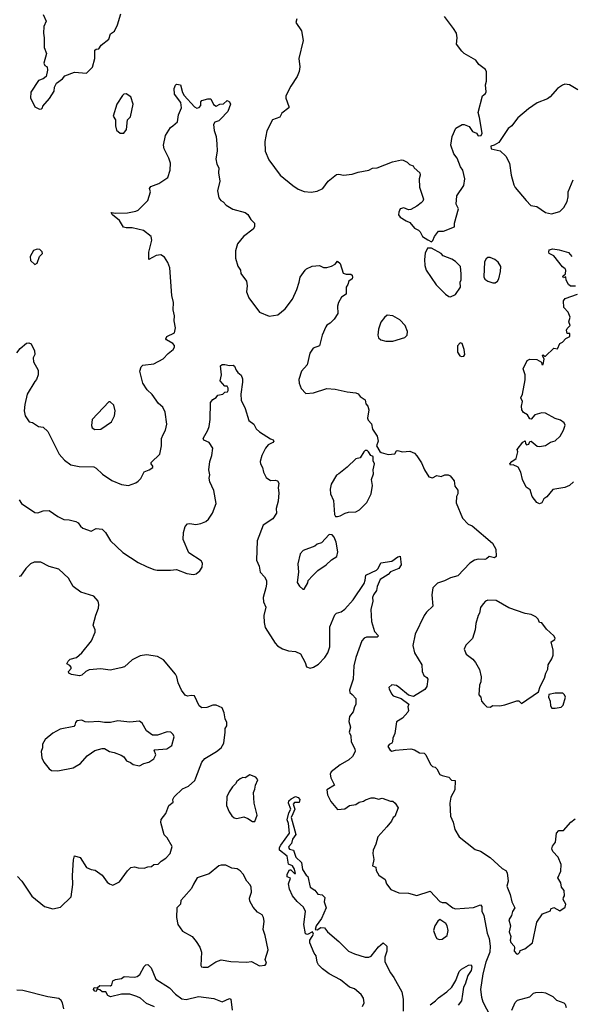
# Model space of a CAD drawing. Extents: x 1954683 to 2060285, y 904798 to 1016299.
# Tile 76 of 256: x 1988729 to 1993320, y 928793 to 936977. Entities that reach past the tile are written whole.
import ezdxf

# ---------------------------------------------------------------- set-up
doc = ezdxf.new("R2010")
doc.units = 0

msp = doc.modelspace()

# ---------------------------------------------------------------- linework, layer by layer
at = {"layer": '0CON10XD'}
for points in [[(1988925, 937020), (1988950, 936965), (1988930.7, 936919.3), (1988926.7, 936865), (1988933.3, 936825), (1988933.3, 936745), (1988953.3, 936695), (1988931.2, 936615), (1988937, 936597), (1988957.5, 936585), (1988961.7, 936558.3), (1988950, 936505), (1988923.3, 936486.7), (1988885, 936472.5), (1988821.2, 936375), (1988820, 936325), (1988836.7, 936295), (1988855, 936252.5), (1988895, 936232.5), (1988910, 936235), (1988920, 936245), (1988921.7, 936258.3), (1988977.5, 936322.5), (1989015, 936382.5), (1989017.5, 936415), (1989035, 936450), (1989085, 936486.7), (1989105, 936510), (1989185, 936542), (1989285, 936533.8), (1989335, 936582.5), (1989353.3, 936655), (1989353.8, 936725), (1989365, 936733.3), (1989387.5, 936735), (1989407.5, 936765), (1989470, 936815), (1989485, 936860), (1989518.3, 936881.7), (1989543.3, 936935), (1989570, 937025)], [(1991036.1, 936983.9), (1991027.5, 936955), (1991073.3, 936885), (1991088, 936805), (1991052.5, 936655), (1991060.8, 936585), (1991055, 936547.5), (1991038, 936505), (1990984.3, 936425.7), (1990943.8, 936345), (1990944, 936325), (1990970, 936255), (1990967.5, 936245), (1990910.7, 936199.3), (1990895, 936166.7), (1990833.3, 936145), (1990785.9, 936054.1), (1990770, 935965), (1990771.2, 935885), (1990801.3, 935811.3), (1990895.8, 935685.8), (1991001.7, 935598.3), (1991047.3, 935567.3), (1991095, 935548.8), (1991155, 935544), (1991205, 935552), (1991251.2, 935575), (1991295, 935633.8), (1991365, 935690.8), (1991385, 935694), (1991423.9, 935683.9), (1991496.1, 935693.9), (1991545, 935710), (1991635, 935727.5), (1991665, 935742.5), (1991705, 935746.7), (1991830, 935795), (1991905, 935811.2), (1991919.5, 935809.5), (1991953.6, 935793.6), (1991973.9, 935773.9), (1992003, 935763), (1992012.5, 935745), (1992057.5, 935705), (1992062.5, 935685), (1992053.8, 935655), (1992056.7, 935585), (1992088.8, 935485), (1992085, 935470), (1992070, 935455), (1992033.6, 935426.4), (1991985, 935400), (1991965, 935396.7), (1991925, 935413.8), (1991895.9, 935404.1), (1991883, 935377), (1991881.2, 935355), (1991895.9, 935335.9), (1991945, 935303.8), (1991975, 935292.5), (1992013.6, 935243.6), (1992048.3, 935228.3), (1992062.5, 935215), (1992080, 935175), (1992125, 935147.5), (1992155, 935130), (1992167, 935143), (1992180, 935175), (1992215, 935220), (1992255, 935220), (1992347.5, 935255), (1992347.5, 935285), (1992380, 935405), (1992362.5, 935445), (1992367, 935513), (1992425, 935600), (1992433.3, 935655), (1992416.7, 935725), (1992396.7, 935755), (1992370, 935825), (1992342.3, 935862.3), (1992317.5, 935935), (1992327.5, 936005), (1992357.5, 936075), (1992410, 936105), (1992426.4, 936106.4), (1992468.8, 936088.8), (1992497, 936047), (1992530, 936035), (1992545, 936012.5), (1992570, 936015), (1992577.5, 936035), (1992556.7, 936165), (1992543.3, 936205), (1992580, 936345), (1992605, 936363.3), (1992611.2, 936378.8), (1992606.2, 936435), (1992614.1, 936465.9), (1992613.3, 936545), (1992605, 936562.5), (1992550, 936605), (1992525, 936641.2), (1992427.5, 936695), (1992407.5, 936715), (1992363.3, 936775), (1992368.8, 936825), (1992363.3, 936865), (1992340, 936905), (1992265, 937002.5)], [(1990004, 936096), (1990041.7, 936128.3), (1990050, 936185), (1990075.6, 936245), (1990069.1, 936289.1), (1990017.6, 936357.6), (1990014.6, 936405.4), (1990025, 936433.3), (1990035, 936440), (1990068, 936435), (1990085, 936372.5), (1990098.3, 936348.3), (1990183.4, 936253.4), (1990202.7, 936242.7), (1990223.6, 936246.4), (1990235, 936262.5), (1990236.7, 936295), (1990244, 936306), (1990295, 936320), (1990318.8, 936318.8), (1990341.2, 936271.2), (1990365, 936258.8), (1990395, 936274), (1990423.6, 936276.4), (1990455, 936306.2), (1990476.2, 936295), (1990482, 936275), (1990460.8, 936215), (1990400.9, 936149.1), (1990385, 936136), (1990352.5, 936125), (1990341.2, 936105), (1990347.5, 936055), (1990363.3, 936005), (1990368.8, 935945), (1990372, 935885), (1990360.5, 935820.5), (1990368.8, 935775), (1990386, 935745), (1990383.8, 935705), (1990394, 935635), (1990376.2, 935555), (1990386.7, 935495), (1990404.1, 935474.1), (1990423, 935463), (1990446.4, 935436.4), (1990502.3, 935402.3), (1990605, 935373.8), (1990627, 935357), (1990653.3, 935315), (1990683.3, 935285), (1990682, 935255), (1990671.2, 935235), (1990591.2, 935175), (1990541.2, 935115), (1990524, 935055), (1990523.9, 934996.1), (1990545, 934927.5), (1990565.8, 934895.8), (1990568.3, 934868.3), (1990616.7, 934805), (1990621.2, 934765), (1990616, 934715), (1990636, 934665), (1990725.9, 934545.9), (1990805, 934514), (1990877.3, 934522.7), (1990938.8, 934575), (1991000, 934655), (1991035.6, 934734.4), (1991055.8, 934795), (1991062.7, 934837.3), (1991103.3, 934895), (1991115, 934906.7), (1991161.7, 934928.3), (1991225, 934933.3), (1991257, 934917), (1991285, 934916.7), (1991325, 934928.8), (1991353.9, 934946.1), (1991375, 934970), (1991395, 934950), (1991420, 934870), (1991445, 934862.5), (1991485, 934862), (1991495, 934853.3), (1991499.2, 934835), (1991495, 934823.3), (1991467.5, 934805), (1991460, 934775), (1991446.7, 934755), (1991446.7, 934695), (1991408.3, 934671.7), (1991381.2, 934625), (1991373.8, 934595), (1991376.1, 934533.9), (1991345, 934487.5), (1991312.5, 934455), (1991285, 934438.8), (1991276.2, 934425), (1991246.9, 934355), (1991222.9, 934267.1), (1991172.2, 934247.8), (1991142.9, 934205), (1991120.7, 934109.3), (1991074.2, 934055.8), (1991051.2, 933985), (1991053.8, 933955), (1991071.2, 933911.2), (1991110.7, 933870.7), (1991175, 933876.2), (1991285, 933912), (1991355, 933906.2), (1991455, 933882.5), (1991525, 933875.8), (1991545.8, 933865.8), (1991562.5, 933845), (1991605, 933817.5), (1991608.8, 933785), (1991626.7, 933765), (1991633.3, 933735), (1991623.3, 933665), (1991629.3, 933649.3), (1991656.8, 933616.8), (1991664.4, 933574.4), (1991703.8, 933515), (1991712.5, 933475), (1991697.5, 933435), (1991727, 933387), (1991738.3, 933378.3), (1991795, 933362.5), (1991851.7, 933368.3), (1991865, 933392.5), (1991873.9, 933396.1), (1991915, 933383.8), (1991975, 933390), (1992013.6, 933373.6), (1992035, 933352.5), (1992073.6, 933293.6), (1992096.4, 933236.4), (1992135, 933177.5), (1992165, 933170), (1992200.7, 933189.3), (1992235, 933180), (1992267, 933193), (1992295, 933193.3), (1992312.5, 933185), (1992343.3, 933145), (1992350.5, 933100.5), (1992373.8, 933065), (1992373.8, 933036.2), (1992363, 933013), (1992360.7, 932960.7), (1992413.9, 932833.9), (1992460, 932785), (1992495, 932768.8), (1992663.8, 932625), (1992691.2, 932575), (1992693.8, 932516.2), (1992680, 932505), (1992635, 932513.8), (1992615, 932496), (1992598.7, 932491.3), (1992545, 932492), (1992512.5, 932485), (1992475, 932460), (1992375, 932352.9), (1992315, 932336.4), (1992265, 932312.5), (1992205, 932293.3), (1992166.9, 932255), (1992158.1, 932195), (1992167.5, 932102.5), (1992115, 932052), (1992095.5, 932024.5), (1992021.2, 931868.8), (1992001.4, 931775), (1992015.8, 931715), (1992075.8, 931615.8), (1992078.3, 931558.3), (1992093.3, 931525), (1992117.8, 931507.8), (1992124.2, 931495), (1992117, 931433), (1992099.5, 931410.5), (1992005, 931350), (1991965, 931361.2), (1991885, 931430), (1991865, 931441.4), (1991825, 931448.8), (1991800, 931425), (1991803.3, 931415), (1991823.4, 931373.4), (1991837.7, 931357.7), (1991903.8, 931333.8), (1991966.2, 931286.2), (1991960, 931265), (1991963.8, 931235), (1991958.8, 931221.2), (1991915, 931172.5), (1991865, 931140), (1991851.2, 931045), (1991834.2, 931005.8), (1991831.2, 930975), (1991825, 930962.5), (1991805, 930952.5), (1991792.5, 930935), (1991812.5, 930905), (1991825, 930896.7), (1991855, 930906), (1991983.9, 930916.1), (1992015, 930908), (1992055, 930882.5), (1992095, 930880), (1992108.6, 930865), (1992147.5, 930785), (1992165, 930770), (1992186.7, 930765), (1992200.9, 930750.9), (1992225, 930704.2), (1992243.7, 930693.7), (1992299.7, 930679.7), (1992322.5, 930655), (1992353, 930653), (1992350.8, 930575), (1992317.1, 930515), (1992308.6, 930465), (1992313, 930357), (1992335.8, 930305.8), (1992350, 930245), (1992386.7, 930185), (1992518.3, 930078.3), (1992565, 930064.2), (1992643, 930013), (1992742.7, 929922.7), (1992773.9, 929903.9), (1992785.9, 929885.9), (1992793.8, 929815), (1992783.8, 929775), (1992810.6, 929705), (1992824.3, 929645), (1992850, 929595), (1992830, 929565), (1992820.3, 929529.7), (1992800, 929495), (1992812.5, 929445), (1992802.2, 929395), (1992816, 929355), (1992810.8, 929325), (1992815, 929307.5), (1992842.5, 929275), (1992847.5, 929265), (1992843.6, 929233.6), (1992863, 929213), (1992875, 929210), (1992890, 929225), (1992895, 929240), (1992932.5, 929255), (1992996.1, 929303.9), (1993032.5, 929475), (1993080, 929545), (1993145, 929570), (1993150, 929585), (1993175, 929597.5), (1993225, 929570), (1993269.3, 929600.7), (1993273.3, 929625), (1993252.5, 929665), (1993255, 929680), (1993262.5, 929695), (1993259.3, 929739.3), (1993236.7, 929766.7), (1993231.7, 929801.7), (1993207.5, 929845), (1993231.7, 929898.3), (1993233.8, 929955), (1993208.8, 930015), (1993165, 930062.5), (1993156.7, 930085), (1993163.9, 930106.1), (1993188.8, 930141.2), (1993197.5, 930215), (1993215, 930238), (1993255, 930237.5), (1993314.1, 930305.9), (1993352.5, 930335)], [(1993375, 936393.3), (1993305, 936436), (1993265, 936440), (1993245, 936433.8), (1993203.8, 936405), (1993143.9, 936336.1), (1993120.5, 936319.5), (1993033.9, 936286.1), (1992962.7, 936237.3), (1992875, 936161.2), (1992855, 936136.2), (1992825.7, 936094.3), (1992795, 936073.3), (1992715, 935957.5), (1992677, 935933), (1992650, 935925), (1992652.5, 935905), (1992726.1, 935886.1), (1992775, 935842.5), (1992803.8, 935785), (1992818.8, 935685), (1992841.2, 935605), (1992853.2, 935583.2), (1992945, 935473.3), (1992983.9, 935433.9), (1993033.6, 935423.6), (1993105.8, 935375.8), (1993155, 935364.2)], [(1989565, 936033.3), (1989595, 936033.8), (1989616.7, 936065), (1989626.2, 936145), (1989649.7, 936170.3), (1989673.8, 936275), (1989653.3, 936335), (1989615, 936360), (1989595, 936356.7), (1989585, 936347.5), (1989537.5, 936275), (1989506.7, 936175), (1989526.7, 936145), (1989526.7, 936095), (1989535, 936057.5), (1989565, 936033.3)], [(1988705, 934208.8), (1988733.3, 934245), (1988785, 934288), (1988805, 934291.2), (1988823.3, 934283.3), (1988853.3, 934225), (1988854, 934195), (1988842, 934165), (1988843.9, 934133.9), (1988883.6, 934063.6), (1988883.3, 934025), (1988868.8, 933985), (1988855, 933970), (1988792.5, 933865), (1988772.3, 933777.7), (1988767.1, 933725), (1988774.2, 933684.2), (1988807.5, 933635), (1988835, 933630), (1988885, 933596.2), (1988925, 933588.8), (1988963.8, 933555), (1989058.8, 933365), (1989102, 933315), (1989155, 933276.9), (1989225, 933262.5), (1989345, 933261.4), (1989365, 933250), (1989418.3, 933198.3), (1989495, 933148), (1989575, 933113.8), (1989635, 933106.2), (1989695, 933126.7), (1989715, 933140), (1989735.8, 933164.2), (1989765, 933220), (1989805.9, 933234.1), (1989837.5, 933255), (1989837, 933267), (1989822.5, 933285), (1989823.3, 933295), (1989893.9, 933366.1), (1989910, 933435), (1989910, 933495), (1989922, 933528), (1989943.1, 933565), (1989952.5, 933615), (1989938.8, 933715), (1989920, 933755), (1989885, 933786.7), (1989832.5, 933862.5), (1989789.7, 933899.7), (1989752.5, 933955), (1989728, 934055), (1989739.3, 934090.7), (1989754.1, 934105.9), (1989845, 934116.2), (1989923.2, 934156.8), (1989965, 934203.3), (1990005, 934236.7), (1990016.7, 934255), (1990017.7, 934267.7), (1990003.3, 934285), (1989951.2, 934315), (1989946.2, 934325), (1989954, 934345), (1990016, 934374), (1990026.4, 934415), (1990013.8, 934475), (1990018, 934515), (1990005.9, 934565.9), (1990007.8, 934625), (1989994.6, 934685), (1989977.5, 934915), (1989962, 934958), (1989935, 935002), (1989902.9, 935022.9), (1989865, 935018.1), (1989804.3, 934984.3), (1989803.1, 935045), (1989829.2, 935145), (1989823.3, 935175), (1989760, 935225), (1989665, 935246), (1989615, 935246.2), (1989593.9, 935253.9), (1989559.3, 935309.3), (1989502.5, 935355), (1989490, 935375), (1989529.3, 935369.3), (1989625, 935371.4), (1989695, 935384.3), (1989715.5, 935394.5), (1989796.2, 935475), (1989816.7, 935545), (1989810, 935575), (1989820.5, 935589.5), (1989887.5, 935615), (1989961.2, 935665), (1989982, 935725), (1989983.6, 935783.6), (1989971.2, 935825), (1989932.5, 935905), (1989925.7, 935935), (1989942, 936015), (1989985, 936080), (1990004, 936096)], [(1993155, 935364.2), (1993225, 935382.5), (1993257.1, 935415), (1993284.3, 935465), (1993294.2, 935505), (1993292.9, 935545), (1993334.2, 935645)], [(1988855, 934943.3), (1988875, 934952.5), (1988895, 935010), (1988917.5, 935035), (1988917, 935047), (1988897, 935067), (1988875, 935070), (1988845, 935057.5), (1988815, 935010), (1988817.5, 934975), (1988855, 934943.3)], [(1992315, 934672.5), (1992355, 934692.5), (1992396.7, 934755), (1992393.3, 934795), (1992402.5, 934815), (1992403.3, 934865), (1992396.7, 934925), (1992355, 934967.5), (1992325, 934987.5), (1992253.9, 935013.9), (1992235, 935032.5), (1992157, 935077), (1992123, 935077), (1992103.6, 935036.4), (1992098.8, 934985), (1992100, 934935), (1992112, 934895), (1992194.3, 934774.3), (1992272.5, 934695), (1992300, 934675), (1992315, 934672.5)], [(1993277.5, 934812.5), (1993275, 934840), (1993255, 934832.5), (1993247.5, 934845), (1993270, 934865), (1993272.5, 934895), (1993267.5, 934905), (1993245, 934923.8), (1993174, 935015), (1993136, 935035), (1993131.4, 935045), (1993135.6, 935064.4), (1993165, 935072.2), (1993217.5, 935065), (1993295, 935041.2), (1993325, 935010)], [(1992665, 934788.8), (1992685, 934790), (1992705, 934804), (1992715, 934822.5), (1992730.8, 934885), (1992732, 934925), (1992710.3, 934960.3), (1992683.3, 934985), (1992645, 935000), (1992625, 935000), (1992610.7, 934989.3), (1992597, 934963), (1992590.7, 934840.7), (1992600.7, 934820.7), (1992623.9, 934803.9), (1992665, 934788.8)], [(1993355, 934762.5), (1993313, 934763), (1993296.4, 934776.4), (1993277.5, 934812.5)], [(1993338.1, 933135), (1993305, 933104.3), (1993265, 933088.9), (1993165, 933070.8), (1993115, 933010.8), (1993092, 932995), (1993075, 932960), (1993055, 932953.3), (1993033.8, 932963.8), (1992994.2, 933014.2), (1992978.3, 933068.3), (1992945, 933090), (1992913.8, 933155), (1992898.8, 933215), (1992878.3, 933258.3), (1992836.4, 933276.4), (1992813.6, 933273.6), (1992807.5, 933285), (1992823.8, 933305), (1992860, 933330), (1992873.3, 933385), (1992870, 933405), (1992915, 933466.7), (1992936.7, 933476.7), (1992937.5, 933455), (1992947, 933443), (1992965, 933447.5), (1992975, 933470), (1992985, 933472.5), (1993035, 933431.2), (1993055, 933428), (1993105, 933438.1), (1993145, 933464.2), (1993185, 933477.1), (1993225.6, 933515), (1993253.9, 933566.1), (1993267, 933607), (1993260, 933625), (1993228.3, 933648.3), (1993185, 933663.3), (1993105, 933707.5), (1993075, 933709.2), (1993015, 933692), (1992985, 933657.5), (1992975, 933660), (1992955, 933692.5), (1992922.3, 933712.3), (1992908.8, 933735), (1992903.8, 933765), (1992913.6, 933803.6), (1992900, 933835), (1992913.3, 933865), (1992935.7, 933984.3), (1992934.2, 934025), (1992920, 934075), (1992952.5, 934145), (1992975, 934156.2), (1993031.7, 934151.7), (1993070, 934130), (1993075, 934110), (1993085, 934110), (1993092.5, 934155), (1993080, 934185), (1993085, 934190), (1993095, 934180), (1993105, 934180), (1993175, 934247.5), (1993205, 934242.5), (1993224.1, 934285.9), (1993245, 934297.5), (1993275, 934327.5), (1993307.5, 934345), (1993308.3, 934368.3), (1993285, 934370), (1993280, 934395), (1993285, 934410), (1993310, 934435), (1993300, 934465), (1993308.8, 934505), (1993293.8, 934545), (1993256.7, 934585), (1993255, 934640), (1993269.3, 934660.7), (1993370, 934695)], [(1991835, 934303.8), (1991933.6, 934336.4), (1991953.3, 934355), (1991956.1, 934386.1), (1991936.7, 934435), (1991891.7, 934481.7), (1991835, 934516.7), (1991788.3, 934521.7), (1991765, 934502.5), (1991735, 934462.5), (1991714, 934405), (1991708.8, 934355), (1991715, 934332.5), (1991735, 934316.7), (1991775, 934303.8), (1991835, 934303.8)], [(1992406.4, 934176.4), (1992425, 934180), (1992433.8, 934195), (1992427, 934237), (1992410, 934285), (1992395, 934290), (1992372.5, 934265), (1992373, 934213), (1992391.7, 934181.7), (1992406.4, 934176.4)], [(1988723.8, 932985), (1988744.3, 932954.3), (1988855, 932880), (1988880.7, 932879.3), (1988925, 932893.3), (1988975, 932896.2), (1989046.1, 932846.1), (1989095, 932822.5), (1989140.7, 932820.7), (1989195, 932806.2), (1989215.7, 932795.7), (1989235.8, 932765.8), (1989255, 932750), (1989325, 932726.7), (1989365, 932746.7), (1989415, 932742), (1989444.2, 932715), (1989485.8, 932645.8), (1989588.3, 932548.3), (1989715.6, 932465.6), (1989785, 932430.6), (1989845, 932405.8), (1989871.7, 932401.7), (1989985, 932400), (1990035, 932406.7), (1990120, 932375), (1990175, 932364), (1990198.3, 932371.7), (1990227.5, 932395), (1990247.5, 932425), (1990249.3, 932459.3), (1990238.3, 932478.3), (1990135.9, 932545.9), (1990090, 932655), (1990090.8, 932715), (1990106.7, 932765), (1990125, 932786.7), (1990145, 932790), (1990195, 932781.2), (1990235, 932790), (1990276.7, 932805), (1990300, 932825), (1990332.9, 932875), (1990363.1, 932955), (1990344.5, 933064.5), (1990312, 933135), (1990306.2, 933165), (1990311.2, 933195), (1990303.3, 933235), (1990311.4, 933305), (1990329.2, 933355), (1990336, 933415), (1990305, 933463.8), (1990262.7, 933482.7), (1990256.2, 933496.2), (1990295.3, 933564.7), (1990305.4, 933595), (1990314.4, 933655), (1990316.7, 933795), (1990335, 933820), (1990363.9, 933836.1), (1990377.5, 933855), (1990420, 933865), (1990435, 933880), (1990457.5, 933885), (1990462.5, 933895), (1990462.5, 933915), (1990455, 933930), (1990435, 933930), (1990397.5, 933975), (1990408.8, 934025), (1990400.8, 934099.2), (1990415, 934110), (1990435, 934110), (1990475, 934102.5), (1990505, 934106.2), (1990517.5, 934097.5), (1990530, 934065), (1990544, 934044), (1990571.7, 934021.7), (1990583, 933993), (1990584.4, 933965), (1990568.1, 933865), (1990571.4, 933815), (1990604.6, 933744.6), (1990636.4, 933646.4), (1990677.5, 933615), (1990696.4, 933576.4), (1990725, 933550), (1990815, 933492.5), (1990837.5, 933485), (1990842.5, 933475), (1990835, 933462.5), (1990796.1, 933443.9), (1990773.8, 933415), (1990744, 933355), (1990730, 933305), (1990733.3, 933285), (1990750, 933255), (1990757, 933217), (1990780.5, 933170.5), (1990815, 933147.5), (1990855, 933148.8), (1990875, 933143.3), (1990886.7, 933125), (1990880, 933085), (1990886, 933045), (1990880, 932975), (1990862, 932915), (1990866.7, 932875), (1990835, 932826.7), (1990754.4, 932775.6), (1990704.5, 932645), (1990698.6, 932485), (1990721.2, 932435), (1990731.2, 932385), (1990765.4, 932345.4), (1990781.5, 932315), (1990783.6, 932285), (1990776, 932254)], [(1989355, 933571.2), (1989405, 933574), (1989492.5, 933635), (1989518.8, 933685), (1989523.8, 933725), (1989511.7, 933771.7), (1989481.7, 933801.7), (1989470.7, 933799.3), (1989333.3, 933655), (1989327.5, 933605), (1989332.5, 933585), (1989355, 933571.2)], [(1991375, 932846.7), (1991395, 932853.8), (1991436.4, 932876.4), (1991465, 932883.8), (1991525, 932886.2), (1991557.9, 932902.1), (1991616.8, 932963.2), (1991652.5, 933035), (1991664.2, 933105), (1991658, 933155), (1991673, 933203), (1991671.2, 933235), (1991682.5, 933285), (1991670.7, 933310.7), (1991670, 933345), (1991650, 933355), (1991632.5, 933385), (1991620, 933395), (1991605, 933396.2), (1991592.5, 933385), (1991562.5, 933335), (1991525, 933327.5), (1991455, 933258), (1991385, 933200.8), (1991365, 933191.2), (1991320, 933115), (1991312.2, 933075), (1991314.5, 933035), (1991339.7, 932979.7), (1991350, 932865), (1991358.3, 932848.3), (1991375, 932846.7)], [(1991095, 932242.5), (1991126.2, 932295), (1991130, 932315), (1991164.4, 932355.6), (1991210.9, 932399.1), (1991280, 932445), (1991323.9, 932486.1), (1991367.5, 932515), (1991376.7, 932555), (1991363.3, 932635), (1991346.7, 932675), (1991330, 932695), (1991305, 932697.5), (1991240.7, 932629.3), (1991205, 932616.7), (1991185, 932601.2), (1991086.7, 932565), (1991061.7, 932538.3), (1991042.5, 932455), (1991050, 932385), (1991039.3, 932299.3), (1991058.3, 932268.3), (1991083.9, 932243.9), (1991095, 932242.5)], [(1988711.2, 929855), (1988745.4, 929815.4), (1988831.1, 929691.1), (1988935, 929606.2), (1989005, 929586.2), (1989068.8, 929601.2), (1989156.2, 929685), (1989171.2, 929788.8), (1989167.9, 929862.1), (1989176.1, 929993.9), (1989185, 930027.5), (1989233, 930013), (1989285, 929930), (1989323.6, 929913.6), (1989358.3, 929908.3), (1989415.9, 929865.9), (1989457, 929807), (1989475, 929793.3), (1989505, 929783.8), (1989559.3, 929810.7), (1989625, 929902.5), (1989655, 929928.8), (1989685, 929934), (1989715, 929926), (1989765, 929923.8), (1989795, 929936), (1989825, 929938.8), (1989845, 929954), (1989881.2, 929958.8), (1989905, 929983.3), (1989945, 930007.5), (1989980, 930045), (1989997.5, 930105), (1989957.1, 930177.1), (1989932.3, 930202.3), (1989903.8, 930305), (1989905, 930330), (1989945, 930380), (1989970, 930445), (1990006.1, 930473.9), (1990002.5, 930495), (1990013.6, 930516.4), (1990085, 930583.3), (1990133.9, 930606.1), (1990185.7, 930654.3), (1990195.8, 930674.2), (1990243.8, 930805), (1990270, 930835), (1990366.3, 930893.7), (1990404.3, 930925.7), (1990427.7, 930962.3), (1990440, 931055), (1990437.5, 931085), (1990451.7, 931108.3), (1990453.3, 931135), (1990438.8, 931165), (1990431.2, 931215), (1990415, 931257.5), (1990365, 931278.8), (1990335, 931278), (1990285, 931260), (1990245, 931256.2), (1990223.8, 931275), (1990185, 931356.2), (1990155, 931360), (1990125, 931353.3), (1990105, 931361.2), (1990074.6, 931404.6), (1990048.9, 931465), (1990037.9, 931515), (1990025.7, 931535.7), (1989925, 931657.1), (1989875, 931684.3), (1989785, 931697.8), (1989730.2, 931689.8), (1989666, 931655), (1989602.3, 931597.7), (1989569.3, 931589.3), (1989481.2, 931571.2), (1989405, 931580), (1989308.3, 931571.7), (1989280, 931560), (1989245, 931528.8), (1989227.3, 931522.7), (1989160, 931535), (1989137.5, 931545), (1989135, 931560), (1989156.7, 931585), (1989156.7, 931595), (1989145, 931610), (1989122.5, 931622.5), (1989133.3, 931645), (1989148.3, 931661.7), (1989202.5, 931675), (1989245.9, 931714.1), (1989326.1, 931813.9), (1989357.5, 931885), (1989356.7, 931905), (1989340, 931945), (1989361.7, 932028.3), (1989386, 932085), (1989388.8, 932115), (1989381.2, 932145), (1989345.5, 932185.5), (1989239.1, 932219.1), (1989174.5, 932264.5), (1989135.6, 932335), (1989055, 932409.6), (1988975, 932430.5), (1988905, 932468.2), (1988848.6, 932468.6), (1988820, 932455), (1988780.6, 932415), (1988735, 932351.2), (1988725, 932350)], [(1990776, 932254), (1990754.4, 932175), (1990758.3, 932138.3), (1990776, 932095), (1990759.4, 932025), (1990762.2, 931965), (1990771.9, 931925), (1990854.5, 931794.5), (1990873.4, 931773.4), (1990915, 931747.5), (1990965, 931731.9), (1991024.2, 931724.2), (1991065.6, 931705.6), (1991104.2, 931635), (1991115, 931597.5), (1991145, 931586.7), (1991175, 931594), (1991215, 931620.8), (1991267.8, 931675), (1991294.5, 931715), (1991308.5, 931765), (1991310.2, 931929.8), (1991351.2, 932028.8), (1991365.8, 932044.2), (1991405, 932056), (1991433.7, 932076.3), (1991505, 932155.7), (1991595, 932290.8), (1991602.8, 932317.2), (1991609.6, 932360.4), (1991698.7, 932401.3), (1991711.9, 932415), (1991735, 932462.5), (1991825, 932477.5), (1991875, 932512), (1991895, 932516.7), (1991903.3, 932445), (1991883.3, 932415), (1991815, 932388), (1991794.3, 932365.7), (1991730, 932325), (1991704.3, 932265), (1991698, 932232), (1991672, 932195), (1991666.2, 932175), (1991667.7, 932142.3), (1991650, 932075), (1991656, 931975), (1991682, 931892), (1991715.7, 931855), (1991705, 931844.5), (1991615, 931845.7), (1991594.5, 931835.5), (1991577, 931813), (1991526.7, 931675), (1991508.9, 931605), (1991502.9, 931495), (1991473.8, 931405), (1991476.7, 931385), (1991495, 931368.8), (1991526.7, 931335), (1991526, 931285), (1991513.8, 931265), (1991502.9, 931225), (1991474.6, 931185), (1991467.9, 931142.1), (1991480.6, 931095), (1991472, 931055), (1991484, 931025), (1991486.9, 930975), (1991516.7, 930915), (1991520, 930895), (1991497.3, 930852.7), (1991469.2, 930825), (1991395, 930783.5), (1991320, 930725), (1991312.5, 930705), (1991318.5, 930675), (1991347.5, 930615), (1991284.5, 930575.5), (1991291.4, 930535), (1991318.3, 930478.3), (1991375, 930413.3), (1991435, 930417.5), (1991474.2, 930445.8), (1991525, 930454), (1991555, 930473.8), (1991588.8, 930481.2), (1991606.4, 930493.6), (1991655, 930508.8), (1991679.3, 930509.3), (1991715, 930497.5), (1991745, 930507.5), (1991815, 930480), (1991835, 930480), (1991852.5, 930465), (1991877.5, 930425), (1991850, 930355), (1991837.5, 930345), (1991822, 930315), (1991785, 930268), (1991709.2, 930185), (1991693.8, 930125), (1991671.2, 930075), (1991666.4, 930046.4), (1991675.7, 929995), (1991663.9, 929943.9), (1991692.5, 929932.5), (1991696.1, 929906.1), (1991717.5, 929865), (1991769.1, 929829.1), (1991782, 929795), (1991817.3, 929747.3), (1991885, 929718.1), (1991965, 929717.5), (1992035, 929695.7), (1992145, 929732.9), (1992225, 929646.2), (1992245, 929638.8), (1992275, 929638.8), (1992333.8, 929595), (1992355, 929587.1), (1992505, 929597.5), (1992565, 929620), (1992573.8, 929605), (1992575, 929567.5), (1992590.6, 929530.6), (1992618.2, 929385), (1992635, 929338.8), (1992645.4, 929275), (1992640.4, 929225), (1992607.3, 929142.7), (1992583.5, 929045), (1992563.2, 928915), (1992571.1, 928851.1), (1992582.9, 928812.9), (1992645, 928696)], [(1992645, 931262.5), (1992665, 931276.7), (1992725, 931273.3), (1992765, 931281.2), (1992865, 931315.8), (1992884, 931314), (1992905, 931294.2), (1993045, 931390), (1993060, 931435), (1993096.2, 931505), (1993106.2, 931545), (1993125, 931577.5), (1993128, 931615), (1993156.8, 931663.2), (1993168.2, 931695), (1993169.1, 931735), (1993150.8, 931805), (1993181.2, 931825), (1993184.2, 931835), (1993174.4, 931855), (1993112.3, 931912.3), (1993075, 931962.5), (1993055, 931967.5), (1993043.8, 931995), (1993025, 932013.8), (1992985, 932032.5), (1992935, 932041.9), (1992799.1, 932089.1), (1992695, 932148), (1992625, 932152), (1992605, 932143.3), (1992585, 932122.5), (1992565, 932090), (1992556.2, 932045), (1992544.2, 932025.8), (1992525, 931957.5), (1992518.8, 931905), (1992497.7, 931832.3), (1992441.2, 931778.8), (1992426.4, 931743.6), (1992445, 931703.8), (1992500.2, 931660.2), (1992522.5, 931635), (1992554.3, 931575), (1992569.4, 931515), (1992566.6, 931473.4), (1992555.8, 931445), (1992551.2, 931365), (1992566.7, 931345), (1992573, 931313), (1992590.5, 931290.5), (1992616.4, 931266.4), (1992645, 931262.5)], [(1993185, 931254), (1993235, 931263.3), (1993250.7, 931279.3), (1993271.2, 931345), (1993263.3, 931365), (1993247.7, 931377.7), (1993185, 931378.8), (1993133, 931367), (1993130, 931345), (1993143, 931313), (1993145, 931272.5), (1993157.5, 931255), (1993185, 931254)], [(1989045, 930732.5), (1989175, 930758.8), (1989235.8, 930794.2), (1989291.7, 930858.3), (1989326, 930884), (1989355, 930903.3), (1989415, 930918.8), (1989435, 930918.8), (1989475, 930893.8), (1989515, 930886.2), (1989573.9, 930863.9), (1989595, 930850), (1989617.7, 930817.7), (1989652.3, 930802.3), (1989673.3, 930785), (1989725, 930776), (1989762.5, 930795), (1989804.3, 930805.7), (1989846.6, 930833.4), (1989860.8, 930865), (1989847.5, 930905), (1989851.2, 930908.8), (1989954.2, 930915.8), (1989995.8, 930944.2), (1990013.8, 931015), (1990006.2, 931035), (1989987.5, 931055), (1989955, 931058.8), (1989875, 931030.8), (1989835, 931028.8), (1989785, 931066.2), (1989748.3, 931128.3), (1989727, 931147), (1989645, 931138.8), (1989545, 931148.8), (1989485, 931133.8), (1989435, 931133.8), (1989385, 931143.8), (1989305, 931138), (1989275, 931140), (1989245, 931154), (1989205, 931150), (1989192, 931135), (1989187.7, 931112.3), (1989178.5, 931101.5), (1989065, 931080.8), (1989003.6, 931046.4), (1988941.2, 930995), (1988918.8, 930955), (1988918.8, 930925), (1988908.8, 930895), (1988912.7, 930842.7), (1988928.8, 930805), (1988975, 930748.8), (1988995, 930736), (1989045, 930732.5)], [(1990685, 930312.5), (1990706.2, 930365), (1990680, 930465), (1990673.6, 930553.6), (1990685, 930580), (1990690, 930615), (1990711.7, 930658.3), (1990695, 930681.4), (1990645, 930700), (1990605, 930676), (1990585, 930677.1), (1990565, 930668), (1990536.2, 930645), (1990525.6, 930624.4), (1990500.9, 930599.1), (1990471.3, 930558.7), (1990452.5, 930517.5), (1990450.8, 930445), (1990472.4, 930392.4), (1990495, 930358.8), (1990515, 930342), (1990535, 930336.2), (1990595, 930351.2), (1990628.3, 930338.3), (1990665, 930312.5), (1990685, 930312.5)], [(1991582.5, 928775), (1991594.4, 928805), (1991591.4, 928845), (1991570.8, 928875), (1991515, 928920.9), (1991474.1, 928934.1), (1991399.2, 928995), (1991305, 929046.2), (1991248, 929088), (1991215, 929120.8), (1991203.6, 929143.6), (1991195.4, 929195), (1991178.5, 929218.5), (1991142.3, 929302.3), (1991143.8, 929325), (1991163.2, 929356.8), (1991173.8, 929375), (1991165.4, 929395.4), (1991125, 929373.5), (1991107.6, 929377.6), (1991094.6, 929455), (1991106.7, 929565), (1991089.8, 929599.8), (1991036.8, 929646.8), (1991000, 929695), (1990975, 929750), (1990966.4, 929793.6), (1990981.7, 929841.7), (1990955, 929852.5), (1990953.9, 929873.9), (1990975, 929910), (1990985, 929910), (1991015, 929880), (1991025, 929880), (1991016.2, 929915), (1991000, 929945), (1990966.7, 929956.7), (1990954.2, 930025), (1990892.2, 930075), (1990892.3, 930095), (1990901.8, 930115), (1990973.3, 930215), (1990965.7, 930295), (1990955.4, 930325), (1990969.5, 930385), (1990984.4, 930415), (1990967.1, 930465), (1990968.9, 930485), (1990988.3, 930501.7), (1991025, 930518.8), (1991045, 930512.9), (1991060.8, 930495), (1991055, 930471.1), (1991015, 930470.4), (1991003.9, 930456.1), (1991018.2, 930415), (1991001.5, 930375), (1990989.4, 930345), (1991025.6, 930205), (1990998, 930165), (1990989.5, 930130.5), (1990968, 930105), (1990966.2, 930095), (1990975, 930081.2), (1991007.5, 930075), (1991026.7, 930015), (1991075, 929970), (1991082.7, 929912.7), (1991112.5, 929865), (1991126.7, 929855), (1991147.5, 929765), (1991185, 929742.5), (1991209.3, 929709.3), (1991245, 929702.5), (1991269.3, 929679.3), (1991263.3, 929645), (1991280, 929595), (1991240.9, 929505), (1991195, 929444.3), (1991187.8, 929415), (1991205, 929411.3), (1991235, 929431.8), (1991265, 929429.4), (1991290, 929395), (1991385, 929314.6), (1991465, 929235.6), (1991515, 929213.3), (1991605, 929185.6), (1991635, 929183.1), (1991655, 929191.4), (1991715, 929271.2), (1991755, 929303.3), (1991783.8, 929275), (1991784.4, 929235), (1991767.8, 929185), (1991767.8, 929145), (1991813.8, 929055), (1991842.7, 929015), (1991909.6, 928895), (1991921.1, 928835), (1991918.8, 928735)], [(1990255, 929100), (1990295, 929101.2), (1990362.5, 929145), (1990406.4, 929163.6), (1990485, 929147.5), (1990615, 929144), (1990658.3, 929148.3), (1990723.6, 929113.6), (1990773, 929117), (1990782.5, 929135), (1990772.5, 929165), (1990796.2, 929245), (1990772, 929365), (1990756.1, 929413.9), (1990763.3, 929485), (1990757.5, 929515), (1990747.7, 929537.7), (1990708.3, 929558.3), (1990670.9, 929600.9), (1990645, 929650), (1990641.4, 929675), (1990657.5, 929725), (1990654.2, 929765), (1990645.8, 929785), (1990618, 929815), (1990587.5, 929875), (1990565, 929902.5), (1990538.9, 929918.9), (1990495, 929923.5), (1990445, 929948.1), (1990405, 929949.4), (1990385, 929942.9), (1990305, 929876), (1990207, 929843), (1990175, 929792.5), (1990160, 929755), (1990095, 929682.5), (1990070, 929655), (1990066.2, 929625), (1990036.2, 929595), (1990032.9, 929515), (1990044.3, 929455), (1990085, 929400), (1990165, 929355.8), (1990198.6, 929315), (1990227.9, 929267.9), (1990242, 929225), (1990237.5, 929115), (1990242.5, 929105), (1990255, 929100)], [(1992220.7, 929330.7), (1992245, 929333.3), (1992287.5, 929365), (1992293.3, 929405), (1992285.8, 929445), (1992275.6, 929465.6), (1992225, 929497.5), (1992207.5, 929485), (1992183.3, 929445), (1992173.3, 929405), (1992188.3, 929358.3), (1992200.7, 929340.7), (1992220.7, 929330.7)], [(1989852, 928772), (1989785, 928798.5), (1989735, 928843.5), (1989705, 928858.5), (1989645, 928875.8), (1989575, 928878), (1989485, 928856), (1989463.3, 928865), (1989445, 928896.2), (1989415, 928896.7), (1989395, 928913.3), (1989375, 928920), (1989365, 928900), (1989355, 928902.5), (1989343.8, 928915), (1989347.5, 928932.5), (1989375, 928930), (1989395, 928948.6), (1989485, 928946.2), (1989496.2, 928955), (1989505, 928987.5), (1989525, 928998.8), (1989575, 929007.5), (1989597, 929023), (1989685, 929018.8), (1989705.9, 929024.1), (1989728.3, 929041.7), (1989763.8, 929106.2), (1989779.3, 929120.7), (1989795, 929123.3), (1989823.3, 929095), (1989862.3, 929002.3), (1989975, 928930.5), (1990025, 928877.7), (1990078.1, 928838.1), (1990115, 928832), (1990216.4, 928856.4), (1990345, 928840.8), (1990415, 928814.2), (1990475, 928841.2), (1990485, 928836.7), (1990498.1, 928745)], [(1992145, 928789.2), (1992188.7, 928821.3), (1992213.2, 928846.8), (1992283.9, 928896.1), (1992324, 928936), (1992358.8, 928991.2), (1992386.4, 929065), (1992405, 929083.6), (1992465, 929118.6), (1992485, 929120), (1992492, 929105), (1992485, 929074), (1992457.1, 929032.9), (1992435, 928960), (1992421.2, 928935), (1992414.1, 928875.9), (1992405, 928821.2), (1992377.1, 928785)], [(1989097.1, 928755), (1989085.4, 928805.4), (1989074, 928825), (1989055, 928840), (1988963.6, 928853.6), (1988755, 928906.7), (1988705, 928911.5)], [(1992823.8, 928745), (1992852.6, 928807.4), (1992871.9, 928828.1), (1992975, 928855.8), (1993005.8, 928884.2), (1993025, 928892), (1993075, 928894), (1993105, 928888), (1993165, 928856.2), (1993195.9, 928825.9), (1993257.5, 928805), (1993267.5, 928795), (1993276.7, 928765)]]:
    msp.add_lwpolyline(points, dxfattribs=at)

doc.saveas('drawing.dxf')
